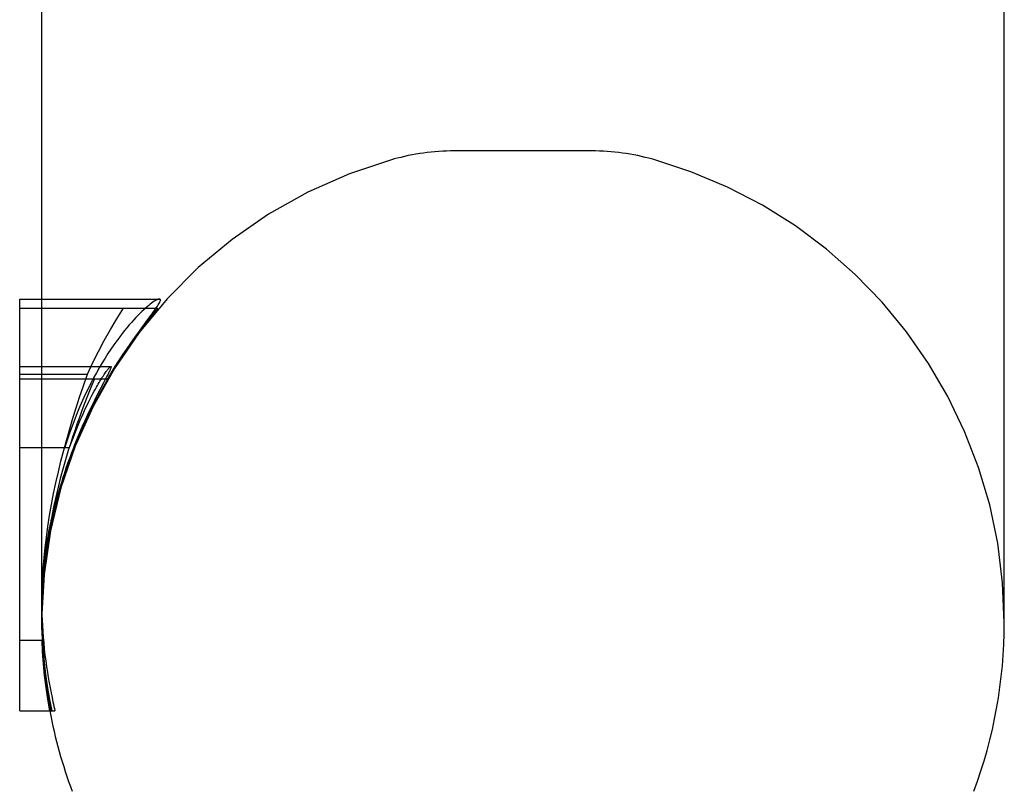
# Model space of a CAD drawing. Header units: inches. Extents: x 0 to 235, y 0 to 152.
# Tile 77 of 93: x 133.503 to 134.129, y 111.797 to 112.287. Entities that reach past the tile are written whole.
import ezdxf

# ---------------------------------------------------------------- set-up
doc = ezdxf.new("R2010")
doc.units = ezdxf.units.IN
doc.header["$LTSCALE"] = 12.916347
doc.header["$MEASUREMENT"] = 0
doc.linetypes.add('HIDDEN', pattern=[0.2, 0.1, -0.1])
doc.layers.get('0').update_dxf_attribs({"linetype": 'CONTINUOUS'})
doc.layers.add('DEFAULT_2', color=8, linetype='HIDDEN')

msp = doc.modelspace()

# ---------------------------------------------------------------- linework, layer by layer
at = {"color": 7, "linetype": 'Continuous'}
for p, q in [((134.12887, 111.90406), (134.12887, 113.87906)), ((133.51687, 111.91191), (133.51687, 112.30036)), ((133.50287, 111.84814), (133.50287, 112.1099)), ((133.50287, 112.1099), (133.51687, 112.1099)), ((133.50287, 112.10414), (133.51687, 112.10414)), ((133.50287, 112.06223), (133.51687, 112.06223)), ((133.50287, 111.84814), (133.52346, 111.84814))]:
    msp.add_line(p, q, dxfattribs=at)
msp.add_lwpolyline([(133.52346, 111.84814), (133.52206, 111.85532), (133.52083, 111.86248), (133.51978, 111.86964), (133.51889, 111.87678), (133.51817, 111.88389), (133.51761, 111.89097), (133.51721, 111.898), (133.51697, 111.90498), (133.51687, 111.91191)], dxfattribs=at)
for start, end in [(339.51287, 360), (190.53022, 200.48713)]:
    msp.add_arc((133.82287, 111.90406), 0.306, start, end, dxfattribs=at)
at = {"layer": 'DEFAULT_2', "color": 8, "linetype": 'HIDDEN'}
for p, q in [((133.86658, 112.20406), (133.77915, 112.20406)), ((133.51687, 112.1099), (133.59167, 112.1099)), ((133.51687, 112.10414), (133.5907, 112.10414)), ((133.58507, 112.09778), (133.58699, 112.1004)), ((133.58048, 112.09153), (133.58507, 112.09778)), ((133.57795, 112.08804), (133.58048, 112.09153)), ((133.50287, 112.06708), (133.56085, 112.06708)), ((133.51687, 112.06223), (133.54594, 112.06223)), ((133.54316, 112.05413), (133.54594, 112.06223)), ((133.55832, 112.06085), (133.55611, 112.05661)), ((133.55903, 112.06225), (133.55832, 112.06085)), ((133.50287, 112.05917), (133.55868, 112.05917)), ((133.55611, 112.05661), (133.55384, 112.05225)), ((133.55219, 112.04902), (133.55042, 112.04549)), ((133.55384, 112.05225), (133.55219, 112.04902)), ((133.532, 112.01691), (133.5316, 112.01563)), ((133.53241, 112.01819), (133.532, 112.01691)), ((133.53283, 112.01947), (133.53241, 112.01819)), ((133.53325, 112.02075), (133.53283, 112.01947)), ((133.50287, 112.01563), (133.53461, 112.01563)), ((133.52935, 111.99332), (133.52858, 111.99083)), ((133.53017, 111.99592), (133.52935, 111.99332)), ((133.52718, 111.98611), (133.5265, 111.98372)), ((133.52786, 111.98845), (133.52718, 111.98611)), ((133.52858, 111.99083), (133.52786, 111.98845)), ((133.52581, 111.98121), (133.52511, 111.97862)), ((133.5265, 111.98372), (133.52581, 111.98121)), ((133.5169, 111.91325), (133.51708, 111.91938)), ((133.51708, 111.91938), (133.51718, 111.92156)), ((133.5169, 111.91319), (133.51687, 111.90791)), ((133.5169, 111.91319), (133.5169, 111.91325)), ((133.51687, 111.90923), (133.51687, 111.90406)), ((133.51689, 111.90332), (133.51687, 111.9086)), ((133.50287, 111.89311), (133.51738, 111.89311)), ((133.52346, 111.84814), (133.5253, 111.84814))]:
    msp.add_line(p, q, dxfattribs=at)
for points in [[(133.54594, 112.06223), (133.54934, 112.06946), (133.55291, 112.07659), (133.55665, 112.08363), (133.56056, 112.09058), (133.56464, 112.09741), (133.56888, 112.10414)], [(133.5907, 112.10414), (133.58481, 112.09706), (133.57913, 112.0898), (133.57368, 112.08238), (133.56844, 112.07479), (133.56345, 112.06706), (133.55868, 112.05917)], [(133.59167, 112.1099), (133.59131, 112.10986), (133.59086, 112.10974), (133.59035, 112.10955), (133.58977, 112.10927), (133.58911, 112.10891), (133.58839, 112.10846), (133.58761, 112.10794), (133.58676, 112.10733), (133.58586, 112.10665), (133.5849, 112.10588), (133.58389, 112.10503), (133.58283, 112.10411), (133.58172, 112.1031), (133.58056, 112.102), (133.57934, 112.10082), (133.57808, 112.09954), (133.57675, 112.09815), (133.57538, 112.09667), (133.57396, 112.09509), (133.5725, 112.09341), (133.57102, 112.09165), (133.56952, 112.08982), (133.56803, 112.08793), (133.56652, 112.08597)], [(133.58699, 112.1004), (133.58783, 112.10156), (133.5886, 112.10264), (133.58929, 112.10364), (133.58992, 112.10455), (133.59047, 112.1054), (133.59096, 112.10617), (133.59137, 112.10687), (133.59172, 112.1075), (133.59199, 112.10807), (133.59218, 112.10856), (133.59229, 112.10897), (133.59233, 112.10931), (133.59228, 112.10957), (133.59215, 112.10976), (133.59195, 112.10987), (133.59167, 112.1099)], [(133.56652, 112.08597), (133.56462, 112.08341), (133.56273, 112.08078), (133.56086, 112.07806), (133.559, 112.07525), (133.55714, 112.07236), (133.5553, 112.06936), (133.55347, 112.06627), (133.55165, 112.06306), (133.54985, 112.05975), (133.54806, 112.05634), (133.5463, 112.05282), (133.54456, 112.0492), (133.54285, 112.04548), (133.54116, 112.04162), (133.53948, 112.03762), (133.53783, 112.03347), (133.53619, 112.02913), (133.53457, 112.02463)], [(133.54294, 112.02768), (133.54488, 112.03197), (133.54682, 112.03611), (133.54876, 112.04009), (133.55069, 112.04393), (133.55262, 112.04762), (133.55452, 112.05115), (133.5564, 112.05455), (133.55826, 112.05781), (133.5601, 112.06094), (133.5619, 112.06394), (133.56367, 112.06681), (133.56541, 112.06957), (133.5671, 112.07221), (133.56876, 112.07474), (133.57039, 112.07718), (133.57198, 112.07953), (133.57353, 112.08178), (133.57505, 112.08395), (133.57652, 112.08604), (133.57795, 112.08804)], [(133.55276, 112.05579), (133.55333, 112.05676), (133.55389, 112.0577), (133.55446, 112.05863), (133.55502, 112.05953), (133.55557, 112.06039), (133.55608, 112.06118), (133.55657, 112.06192), (133.55702, 112.06258), (133.55744, 112.06319), (133.55783, 112.06374), (133.5582, 112.06425), (133.55855, 112.06471), (133.55887, 112.06514), (133.55918, 112.06553), (133.55948, 112.06589), (133.55976, 112.0662), (133.56001, 112.06647), (133.56024, 112.0667), (133.56044, 112.06687), (133.56061, 112.06699), (133.56075, 112.06706), (133.56085, 112.06708)], [(133.56085, 112.06708), (133.56093, 112.06707), (133.56097, 112.067), (133.56099, 112.06689), (133.56098, 112.06673), (133.56094, 112.06651), (133.56086, 112.06626), (133.56076, 112.06596), (133.56062, 112.06562), (133.56047, 112.06525), (133.56029, 112.06485), (133.56009, 112.06441), (133.55987, 112.06394), (133.55962, 112.06343), (133.55934, 112.06287), (133.55903, 112.06225)], [(133.51981, 111.95823), (133.52078, 111.96525), (133.52187, 111.97225), (133.5231, 111.97923), (133.52444, 111.98619), (133.52589, 111.99313), (133.52745, 112.00003), (133.52912, 112.0069), (133.53088, 112.01374), (133.53274, 112.02055), (133.53468, 112.02733), (133.5367, 112.03408), (133.53879, 112.0408), (133.54095, 112.04748), (133.54316, 112.05413)], [(133.55046, 112.05917), (133.54816, 112.05364), (133.54607, 112.04844), (133.54417, 112.04359), (133.54243, 112.039), (133.54082, 112.03462), (133.5393, 112.03037), (133.53786, 112.0262), (133.53646, 112.02205), (133.53509, 112.01783), (133.53375, 112.01356), (133.53242, 112.0092), (133.53114, 112.00477), (133.52988, 112.00029), (133.52868, 111.99578), (133.52752, 111.99124), (133.52641, 111.98667)], [(133.53461, 112.01563), (133.53539, 112.0178), (133.53619, 112.01999), (133.53701, 112.02218), (133.53786, 112.02437), (133.53872, 112.02655), (133.5396, 112.02871), (133.54048, 112.03084), (133.54137, 112.03293), (133.54227, 112.03498), (133.54317, 112.03699), (133.54407, 112.03897), (133.54498, 112.04092), (133.5459, 112.04283), (133.54681, 112.0447), (133.54772, 112.04651), (133.5486, 112.04823), (133.54945, 112.04985), (133.55025, 112.05134), (133.551, 112.0527), (133.55167, 112.0539), (133.55226, 112.05493), (133.55276, 112.05579)], [(133.55042, 112.04549), (133.54948, 112.04358), (133.5485, 112.04158), (133.54749, 112.03947), (133.54644, 112.03725), (133.54535, 112.03491), (133.54422, 112.03244), (133.54306, 112.02984)], [(133.54306, 112.02984), (133.54195, 112.02731), (133.54087, 112.02476), (133.5398, 112.02222), (133.53876, 112.01967), (133.53775, 112.01713), (133.53676, 112.01461), (133.53581, 112.0121), (133.53488, 112.00961), (133.53399, 112.00715), (133.53312, 112.00472), (133.5323, 112.00233), (133.5315, 111.99998)], [(133.52631, 111.97966), (133.52701, 111.98233), (133.52774, 111.98502), (133.52849, 111.98772), (133.52929, 111.99044), (133.53012, 111.9932), (133.53099, 111.99601), (133.53192, 111.99889), (133.53289, 112.00184), (133.53394, 112.00487), (133.53505, 112.00799), (133.53622, 112.01117), (133.53745, 112.01441), (133.53874, 112.01769), (133.54009, 112.02101), (133.54149, 112.02434), (133.54294, 112.02768)], [(133.53457, 112.02463), (133.53435, 112.02398), (133.53391, 112.02268)], [(133.53391, 112.02268), (133.53369, 112.02204), (133.53325, 112.02075)], [(133.5315, 111.99998), (133.53104, 111.9986), (133.53017, 111.99592)], [(133.52641, 111.98667), (133.52463, 111.97876), (133.52304, 111.97091), (133.52163, 111.96311), (133.52042, 111.95539), (133.51939, 111.94778), (133.51855, 111.94031), (133.51789, 111.93301), (133.51741, 111.92588)], [(133.51799, 111.93269), (133.51822, 111.93507), (133.51848, 111.93744), (133.51875, 111.93981), (133.51904, 111.94216), (133.51935, 111.94446), (133.51967, 111.94669), (133.51998, 111.94883), (133.5203, 111.95088), (133.52062, 111.95282), (133.52093, 111.95468), (133.52125, 111.95646), (133.52156, 111.95818), (133.52187, 111.95986), (133.5222, 111.96152), (133.52253, 111.96318), (133.52287, 111.96486), (133.52323, 111.96658), (133.52361, 111.96835), (133.52401, 111.97015), (133.52443, 111.972), (133.52487, 111.97388), (133.52533, 111.97579), (133.52581, 111.97771), (133.52631, 111.97966)], [(133.52511, 111.97862), (133.52477, 111.97729), (133.52442, 111.97595), (133.52408, 111.97459), (133.52375, 111.97321), (133.52341, 111.97181), (133.52308, 111.97039), (133.52275, 111.96895), (133.52242, 111.96748), (133.5221, 111.96599)], [(133.5221, 111.96599), (133.5218, 111.96457), (133.5215, 111.96313), (133.52121, 111.96169), (133.52093, 111.96024), (133.52066, 111.95878), (133.5204, 111.95732), (133.52014, 111.95585), (133.5199, 111.95438), (133.51966, 111.9529), (133.51943, 111.9514), (133.5192, 111.94986), (133.51898, 111.94829), (133.51877, 111.94667), (133.51856, 111.94507), (133.51838, 111.94351), (133.51821, 111.94202), (133.51807, 111.94065), (133.51794, 111.93936), (133.51782, 111.93814), (133.51772, 111.93696), (133.51762, 111.93582), (133.51753, 111.93468), (133.51745, 111.93354), (133.51737, 111.93237), (133.51729, 111.93119), (133.51722, 111.92998), (133.51716, 111.92876), (133.5171, 111.92752), (133.51705, 111.92627), (133.517, 111.925)], [(133.51687, 111.91322), (133.51691, 111.91876), (133.51709, 111.92556), (133.51741, 111.93228), (133.51784, 111.93891), (133.51839, 111.94546), (133.51905, 111.95189), (133.51981, 111.95823)], [(133.5173, 111.92375), (133.51744, 111.92596), (133.5176, 111.92819), (133.51778, 111.93043), (133.51799, 111.93269)], [(133.517, 111.925), (133.51692, 111.92201), (133.51688, 111.91893), (133.51687, 111.91683)], [(133.51741, 111.92588), (133.51718, 111.92147), (133.51702, 111.917), (133.51691, 111.91247)], [(133.51687, 111.91575), (133.5169, 111.91249), (133.51698, 111.90915), (133.51711, 111.90573), (133.51728, 111.90223), (133.5175, 111.89865), (133.51778, 111.89502), (133.51811, 111.89132)], [(133.51738, 111.89311), (133.51727, 111.89496), (133.51717, 111.89678), (133.51709, 111.89856), (133.51703, 111.90032), (133.51697, 111.90204), (133.51693, 111.90373), (133.5169, 111.90539), (133.51688, 111.90701)], [(133.51689, 111.90332), (133.51698, 111.89875), (133.51713, 111.89421), (133.51735, 111.88968), (133.51763, 111.88519), (133.51798, 111.88065), (133.51841, 111.87599), (133.51893, 111.87112), (133.51957, 111.86598), (133.52035, 111.86049), (133.5213, 111.85453), (133.52246, 111.84814)], [(133.52202, 111.84814), (133.52073, 111.85557), (133.51963, 111.86304), (133.51871, 111.87053), (133.51798, 111.87805), (133.51743, 111.88557), (133.51706, 111.89311)], [(133.51811, 111.89132), (133.51851, 111.88737), (133.51895, 111.88354), (133.51943, 111.87981), (133.51994, 111.87618), (133.52048, 111.87266), (133.52104, 111.86925), (133.52162, 111.86593), (133.52221, 111.86272), (133.52281, 111.8596), (133.52342, 111.85659)], [(133.52342, 111.85659), (133.52372, 111.85518), (133.52402, 111.85377), (133.52433, 111.85236), (133.52465, 111.85095), (133.52497, 111.84954), (133.5253, 111.84814)]]:
    msp.add_lwpolyline(points, dxfattribs=at)
for centre, radius, start, end in [((133.82287, 111.90406), 0.306, 105.63034, 190.53022), ((133.77915, 112.06031), 0.14375, 90, 105.63034), ((133.86658, 112.06031), 0.14375, 74.36966, 90), ((133.82287, 111.90406), 0.306, 0, 74.36966)]:
    msp.add_arc(centre, radius, start, end, dxfattribs=at)

doc.saveas('drawing.dxf')
